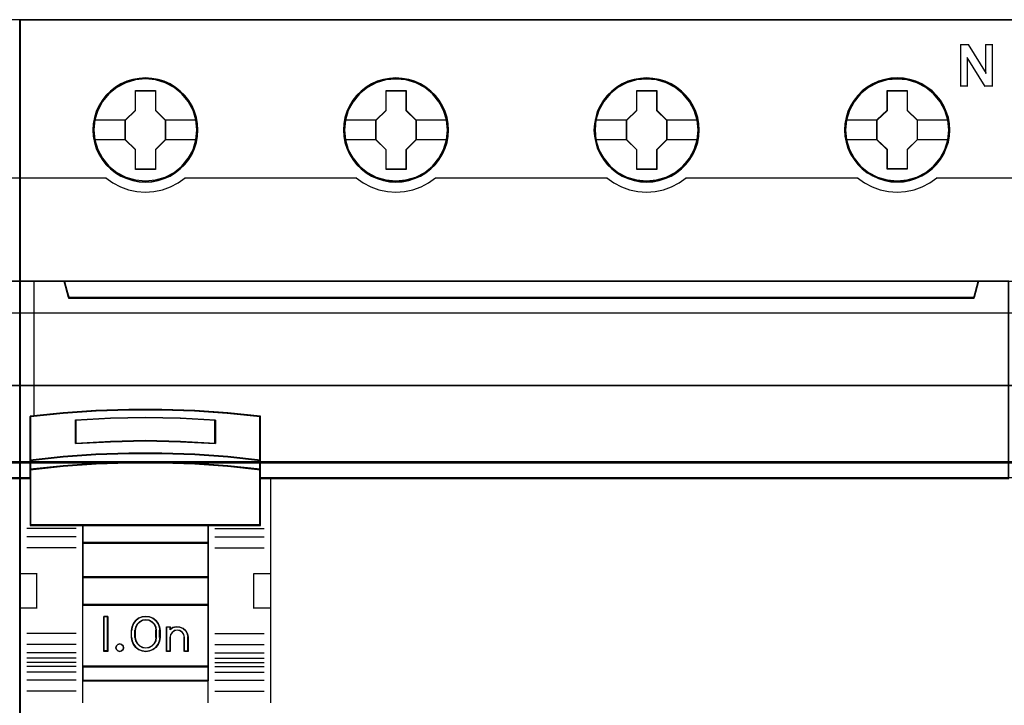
# Model space of a CAD drawing. Header units: millimetres. Extents: x 18084 to 52399, y 38174 to 56392.
# Tile 159 of 250: x 25331 to 25402, y 50946 to 50995. Entities that reach past the tile are written whole.
import ezdxf

# ---------------------------------------------------------------- set-up
doc = ezdxf.new("R2010")
doc.units = ezdxf.units.MM
doc.header["$LTSCALE"] = 100
for name, color, linetype in [('30', 7, 'Continuous'), ('45', 7, 'Continuous'), ('50', 7, 'Continuous')]:
    doc.layers.add(name, color=color, linetype=linetype)

msp = doc.modelspace()

# ---------------------------------------------------------------- linework, layer by layer
for p, q in [((25331.029, 50994.863), (25331.029, 50914.863)), ((25331.029, 50914.863), (25331.029, 50994.863))]:
    msp.add_line(p, q)
at = {"layer": '30', "color": 139}
for points in [[(25598.441, 50968.595), (25163.131, 50968.595), (25598.441, 50968.595)], [(25163.131, 50963.111), (25598.441, 50963.111), (25163.131, 50963.111)]]:
    msp.add_lwpolyline(points, close=True, dxfattribs=at)
at = {"layer": '30', "color": 7}
msp.add_lwpolyline([(25163.131, 50963.044), (25598.441, 50963.044), (25598.441, 50963.23), (25598.441, 50965.432), (25598.441, 50968.595), (25598.257, 50968.595), (25163.315, 50968.595), (25163.131, 50968.595), (25163.131, 50965.432), (25163.131, 50963.23), (25163.131, 50963.044)], close=True, dxfattribs=at)
msp.add_lwpolyline([(25163.131, 50963.044), (25598.441, 50963.044), (25598.441, 50963.23), (25598.441, 50965.432), (25598.441, 50968.595), (25598.257, 50968.595), (25163.315, 50968.595), (25163.131, 50968.595), (25163.131, 50965.432), (25163.131, 50963.23), (25163.131, 50963.044)], close=True, dxfattribs=at)
msp.add_lwpolyline([(25163.131, 50963.044), (25598.441, 50963.044), (25598.441, 50963.23), (25598.441, 50965.432), (25598.441, 50968.595), (25598.257, 50968.595), (25163.315, 50968.595), (25163.131, 50968.595), (25163.131, 50965.432), (25163.131, 50963.23), (25163.131, 50963.044)], close=True, dxfattribs=at)
at = {"layer": '30', "color": 59}
for points in [[(25163.131, 50963.044), (25598.441, 50963.044), (25598.441, 50963.23), (25598.441, 50965.432), (25598.441, 50968.595), (25598.257, 50968.595), (25163.315, 50968.595), (25163.131, 50968.595), (25163.131, 50965.432), (25163.131, 50963.23), (25163.131, 50963.044)], [(25163.163, 50963.076), (25598.406, 50963.076), (25598.406, 50963.26), (25598.406, 50965.436), (25598.406, 50968.563), (25598.222, 50968.563), (25163.347, 50968.563), (25163.163, 50968.563), (25163.163, 50965.436), (25163.163, 50963.26), (25163.163, 50963.076)]]:
    msp.add_lwpolyline(points, close=True, dxfattribs=at)
at = {"layer": '30', "color": 7}
msp.add_lwpolyline([(25598.441, 50963.111), (25163.131, 50963.111)], dxfattribs=at)
msp.add_lwpolyline([(25598.441, 50963.111), (25163.131, 50963.111)], dxfattribs=at)
msp.add_lwpolyline([(25598.441, 50963.111), (25163.131, 50963.111)], dxfattribs=at)
at = {"layer": '30', "color": 59}
msp.add_lwpolyline([(25598.441, 50963.111), (25163.131, 50963.111)], dxfattribs=at)
at = {"layer": '45', "color": 7}
for points in [[(25331.029, 50994.863), (25258.952, 50994.863), (25258.952, 50912.795), (25331.029, 50912.795), (25331.029, 50994.863)], [(25403.105, 50994.863), (25331.029, 50994.863), (25331.029, 50912.795), (25403.105, 50912.795), (25403.105, 50994.863)], [(25343.828, 50986.937), (25343.806, 50987.385), (25343.733, 50987.838), (25343.582, 50988.264), (25343.402, 50988.679), (25343.167, 50989.067), (25342.887, 50989.415), (25342.556, 50989.736), (25342.192, 50990.013), (25341.822, 50990.256), (25341.391, 50990.439), (25340.96, 50990.566), (25340.506, 50990.649), (25340.052, 50990.676), (25339.598, 50990.649), (25339.156, 50990.566), (25338.708, 50990.439), (25338.293, 50990.256), (25337.906, 50990.013), (25337.548, 50989.736), (25337.212, 50989.415), (25336.948, 50989.067), (25336.708, 50988.679), (25336.506, 50988.264), (25336.388, 50987.838), (25336.299, 50987.385), (25336.271, 50986.937), (25336.299, 50986.488), (25336.388, 50986.051), (25336.506, 50985.62), (25336.708, 50985.21), (25336.948, 50984.818), (25337.212, 50984.458), (25337.548, 50984.143), (25337.906, 50983.866), (25338.293, 50983.634), (25338.708, 50983.451), (25339.156, 50983.313), (25339.598, 50983.224), (25340.052, 50983.202), (25340.506, 50983.224), (25340.96, 50983.313), (25341.391, 50983.451), (25341.822, 50983.634), (25342.192, 50983.866), (25342.556, 50984.143), (25342.887, 50984.458), (25343.167, 50984.818), (25343.402, 50985.21), (25343.582, 50985.62), (25343.733, 50986.051), (25343.806, 50986.488), (25343.828, 50986.937)], [(25343.828, 50986.937), (25343.806, 50987.385), (25343.733, 50987.838), (25343.582, 50988.264), (25343.402, 50988.679), (25343.167, 50989.067), (25342.887, 50989.415), (25342.556, 50989.736), (25342.192, 50990.013), (25341.822, 50990.256), (25341.391, 50990.439), (25340.96, 50990.566), (25340.506, 50990.649), (25340.052, 50990.676), (25339.598, 50990.649), (25339.156, 50990.566), (25338.708, 50990.439), (25338.293, 50990.256), (25337.906, 50990.013), (25337.548, 50989.736), (25337.212, 50989.415), (25336.948, 50989.067), (25336.708, 50988.679), (25336.506, 50988.264), (25336.388, 50987.838), (25336.299, 50987.385), (25336.271, 50986.937), (25336.299, 50986.488), (25336.388, 50986.051), (25336.506, 50985.62), (25336.708, 50985.21), (25336.948, 50984.818), (25337.212, 50984.458), (25337.548, 50984.143), (25337.906, 50983.866), (25338.293, 50983.634), (25338.708, 50983.451), (25339.156, 50983.313), (25339.598, 50983.224), (25340.052, 50983.202), (25340.506, 50983.224), (25340.96, 50983.313), (25341.391, 50983.451), (25341.822, 50983.634), (25342.192, 50983.866), (25342.556, 50984.143), (25342.887, 50984.458), (25343.167, 50984.818), (25343.402, 50985.21), (25343.582, 50985.62), (25343.733, 50986.051), (25343.806, 50986.488), (25343.828, 50986.937)], [(25361.845, 50986.937), (25361.817, 50987.385), (25361.749, 50987.838), (25361.593, 50988.264), (25361.413, 50988.679), (25361.178, 50989.072), (25360.898, 50989.415), (25360.567, 50989.736), (25360.203, 50990.013), (25359.833, 50990.256), (25359.401, 50990.439), (25358.976, 50990.566), (25358.516, 50990.649), (25358.062, 50990.676), (25357.608, 50990.649), (25357.166, 50990.566), (25356.717, 50990.439), (25356.308, 50990.256), (25355.916, 50990.013), (25355.557, 50989.736), (25355.227, 50989.415), (25354.963, 50989.072), (25354.717, 50988.679), (25354.521, 50988.264), (25354.397, 50987.838), (25354.308, 50987.385), (25354.28, 50986.937), (25354.308, 50986.488), (25354.397, 50986.051), (25354.521, 50985.625), (25354.717, 50985.21), (25354.963, 50984.818), (25355.227, 50984.458), (25355.557, 50984.143), (25355.916, 50983.866), (25356.308, 50983.634), (25356.717, 50983.451), (25357.166, 50983.313), (25357.608, 50983.224), (25358.062, 50983.202), (25358.516, 50983.224), (25358.976, 50983.313), (25359.401, 50983.451), (25359.833, 50983.634), (25360.203, 50983.866), (25360.567, 50984.143), (25360.898, 50984.458), (25361.178, 50984.818), (25361.413, 50985.21), (25361.593, 50985.625), (25361.749, 50986.051), (25361.817, 50986.488), (25361.845, 50986.937)], [(25361.845, 50986.937), (25361.817, 50987.385), (25361.749, 50987.838), (25361.593, 50988.264), (25361.413, 50988.679), (25361.178, 50989.072), (25360.898, 50989.415), (25360.567, 50989.736), (25360.203, 50990.013), (25359.833, 50990.256), (25359.401, 50990.439), (25358.976, 50990.566), (25358.516, 50990.649), (25358.062, 50990.676), (25357.608, 50990.649), (25357.166, 50990.566), (25356.717, 50990.439), (25356.308, 50990.256), (25355.916, 50990.013), (25355.557, 50989.736), (25355.227, 50989.415), (25354.963, 50989.072), (25354.717, 50988.679), (25354.521, 50988.264), (25354.397, 50987.838), (25354.308, 50987.385), (25354.28, 50986.937), (25354.308, 50986.488), (25354.397, 50986.051), (25354.521, 50985.625), (25354.717, 50985.21), (25354.963, 50984.818), (25355.227, 50984.458), (25355.557, 50984.143), (25355.916, 50983.866), (25356.308, 50983.634), (25356.717, 50983.451), (25357.166, 50983.313), (25357.608, 50983.224), (25358.062, 50983.202), (25358.516, 50983.224), (25358.976, 50983.313), (25359.401, 50983.451), (25359.833, 50983.634), (25360.203, 50983.866), (25360.567, 50984.143), (25360.898, 50984.458), (25361.178, 50984.818), (25361.413, 50985.21), (25361.593, 50985.625), (25361.749, 50986.051), (25361.817, 50986.488), (25361.845, 50986.937)], [(25361.822, 50986.937), (25361.794, 50987.382), (25361.728, 50987.834), (25361.572, 50988.257), (25361.393, 50988.67), (25361.159, 50989.061), (25360.881, 50989.402), (25360.552, 50989.721), (25360.19, 50989.996), (25359.822, 50990.238), (25359.394, 50990.42), (25358.97, 50990.547), (25358.513, 50990.629), (25358.062, 50990.657), (25357.611, 50990.629), (25357.171, 50990.547), (25356.725, 50990.42), (25356.319, 50990.238), (25355.929, 50989.996), (25355.572, 50989.721), (25355.244, 50989.402), (25354.982, 50989.061), (25354.737, 50988.67), (25354.542, 50988.257), (25354.419, 50987.834), (25354.33, 50987.382), (25354.302, 50986.937), (25354.33, 50986.491), (25354.419, 50986.056), (25354.542, 50985.632), (25354.737, 50985.22), (25354.982, 50984.829), (25355.244, 50984.471), (25355.572, 50984.158), (25355.929, 50983.882), (25356.319, 50983.651), (25356.725, 50983.47), (25357.171, 50983.332), (25357.611, 50983.244), (25358.062, 50983.222), (25358.513, 50983.244), (25358.97, 50983.332), (25359.394, 50983.47), (25359.822, 50983.651), (25360.19, 50983.882), (25360.552, 50984.158), (25360.881, 50984.471), (25361.159, 50984.829), (25361.393, 50985.22), (25361.572, 50985.632), (25361.728, 50986.056), (25361.794, 50986.491), (25361.822, 50986.937)], [(25379.854, 50986.937), (25379.831, 50987.385), (25379.759, 50987.838), (25379.602, 50988.264), (25379.423, 50988.679), (25379.187, 50989.072), (25378.907, 50989.415), (25378.582, 50989.736), (25378.218, 50990.013), (25377.843, 50990.256), (25377.417, 50990.439), (25376.986, 50990.566), (25376.532, 50990.649), (25376.078, 50990.676), (25375.625, 50990.649), (25375.182, 50990.566), (25374.734, 50990.439), (25374.319, 50990.256), (25373.933, 50990.013), (25373.574, 50989.736), (25373.238, 50989.415), (25372.975, 50989.072), (25372.728, 50988.679), (25372.532, 50988.264), (25372.415, 50987.838), (25372.325, 50987.385), (25372.291, 50986.937), (25372.325, 50986.488), (25372.415, 50986.051), (25372.532, 50985.625), (25372.728, 50985.21), (25372.975, 50984.818), (25373.238, 50984.458), (25373.574, 50984.143), (25373.933, 50983.866), (25374.319, 50983.634), (25374.734, 50983.451), (25375.182, 50983.313), (25375.625, 50983.224), (25376.078, 50983.202), (25376.532, 50983.224), (25376.986, 50983.313), (25377.417, 50983.451), (25377.843, 50983.634), (25378.218, 50983.866), (25378.582, 50984.143), (25378.907, 50984.458), (25379.187, 50984.818), (25379.423, 50985.21), (25379.602, 50985.625), (25379.759, 50986.051), (25379.831, 50986.488), (25379.854, 50986.937)], [(25379.854, 50986.937), (25379.831, 50987.385), (25379.759, 50987.838), (25379.602, 50988.264), (25379.423, 50988.679), (25379.187, 50989.072), (25378.907, 50989.415), (25378.582, 50989.736), (25378.218, 50990.013), (25377.843, 50990.256), (25377.417, 50990.439), (25376.986, 50990.566), (25376.532, 50990.649), (25376.078, 50990.676), (25375.625, 50990.649), (25375.182, 50990.566), (25374.734, 50990.439), (25374.319, 50990.256), (25373.933, 50990.013), (25373.574, 50989.736), (25373.238, 50989.415), (25372.975, 50989.072), (25372.728, 50988.679), (25372.532, 50988.264), (25372.415, 50987.838), (25372.325, 50987.385), (25372.291, 50986.937), (25372.325, 50986.488), (25372.415, 50986.051), (25372.532, 50985.625), (25372.728, 50985.21), (25372.975, 50984.818), (25373.238, 50984.458), (25373.574, 50984.143), (25373.933, 50983.866), (25374.319, 50983.634), (25374.734, 50983.451), (25375.182, 50983.313), (25375.625, 50983.224), (25376.078, 50983.202), (25376.532, 50983.224), (25376.986, 50983.313), (25377.417, 50983.451), (25377.843, 50983.634), (25378.218, 50983.866), (25378.582, 50984.143), (25378.907, 50984.458), (25379.187, 50984.818), (25379.423, 50985.21), (25379.602, 50985.625), (25379.759, 50986.051), (25379.831, 50986.488), (25379.854, 50986.937)], [(25379.834, 50986.937), (25379.812, 50987.382), (25379.739, 50987.834), (25379.583, 50988.257), (25379.405, 50988.67), (25379.171, 50989.061), (25378.892, 50989.402), (25378.569, 50989.721), (25378.207, 50989.996), (25377.834, 50990.238), (25377.41, 50990.42), (25376.981, 50990.547), (25376.53, 50990.629), (25376.078, 50990.657), (25375.627, 50990.629), (25375.187, 50990.547), (25374.741, 50990.42), (25374.329, 50990.238), (25373.944, 50989.996), (25373.587, 50989.721), (25373.253, 50989.402), (25372.991, 50989.061), (25372.746, 50988.67), (25372.551, 50988.257), (25372.434, 50987.834), (25372.345, 50987.382), (25372.311, 50986.937), (25372.345, 50986.491), (25372.434, 50986.056), (25372.551, 50985.632), (25372.746, 50985.22), (25372.991, 50984.829), (25373.253, 50984.471), (25373.587, 50984.158), (25373.944, 50983.882), (25374.329, 50983.651), (25374.741, 50983.47), (25375.187, 50983.332), (25375.627, 50983.244), (25376.078, 50983.222), (25376.53, 50983.244), (25376.981, 50983.332), (25377.41, 50983.47), (25377.834, 50983.651), (25378.207, 50983.882), (25378.569, 50984.158), (25378.892, 50984.471), (25379.171, 50984.829), (25379.405, 50985.22), (25379.583, 50985.632), (25379.739, 50986.056), (25379.812, 50986.491), (25379.834, 50986.937)], [(25397.866, 50986.943), (25397.838, 50987.391), (25397.77, 50987.845), (25397.613, 50988.271), (25397.434, 50988.686), (25397.199, 50989.079), (25396.919, 50989.422), (25396.588, 50989.743), (25396.224, 50990.02), (25395.854, 50990.263), (25395.422, 50990.446), (25394.996, 50990.573), (25394.537, 50990.656), (25394.083, 50990.684), (25393.629, 50990.656), (25393.187, 50990.573), (25392.738, 50990.446), (25392.329, 50990.263), (25391.937, 50990.02), (25391.578, 50989.743), (25391.248, 50989.422), (25390.984, 50989.079), (25390.738, 50988.686), (25390.542, 50988.271), (25390.418, 50987.845), (25390.329, 50987.391), (25390.301, 50986.943), (25390.329, 50986.495), (25390.418, 50986.057), (25390.542, 50985.631), (25390.738, 50985.216), (25390.984, 50984.823), (25391.248, 50984.463), (25391.578, 50984.148), (25391.937, 50983.871), (25392.329, 50983.639), (25392.738, 50983.456), (25393.187, 50983.318), (25393.629, 50983.229), (25394.083, 50983.207), (25394.537, 50983.229), (25394.996, 50983.318), (25395.422, 50983.456), (25395.854, 50983.639), (25396.224, 50983.871), (25396.588, 50984.148), (25396.919, 50984.463), (25397.199, 50984.823), (25397.434, 50985.216), (25397.613, 50985.631), (25397.77, 50986.057), (25397.838, 50986.495), (25397.866, 50986.943)], [(25397.866, 50986.943), (25397.838, 50987.391), (25397.77, 50987.845), (25397.613, 50988.271), (25397.434, 50988.686), (25397.199, 50989.079), (25396.919, 50989.422), (25396.588, 50989.743), (25396.224, 50990.02), (25395.854, 50990.263), (25395.422, 50990.446), (25394.996, 50990.573), (25394.537, 50990.656), (25394.083, 50990.684), (25393.629, 50990.656), (25393.187, 50990.573), (25392.738, 50990.446), (25392.329, 50990.263), (25391.937, 50990.02), (25391.578, 50989.743), (25391.248, 50989.422), (25390.984, 50989.079), (25390.738, 50988.686), (25390.542, 50988.271), (25390.418, 50987.845), (25390.329, 50987.391), (25390.301, 50986.943), (25390.329, 50986.495), (25390.418, 50986.057), (25390.542, 50985.631), (25390.738, 50985.216), (25390.984, 50984.823), (25391.248, 50984.463), (25391.578, 50984.148), (25391.937, 50983.871), (25392.329, 50983.639), (25392.738, 50983.456), (25393.187, 50983.318), (25393.629, 50983.229), (25394.083, 50983.207), (25394.537, 50983.229), (25394.996, 50983.318), (25395.422, 50983.456), (25395.854, 50983.639), (25396.224, 50983.871), (25396.588, 50984.148), (25396.919, 50984.463), (25397.199, 50984.823), (25397.434, 50985.216), (25397.613, 50985.631), (25397.77, 50986.057), (25397.838, 50986.495), (25397.866, 50986.943)], [(25397.843, 50986.943), (25397.815, 50987.388), (25397.748, 50987.839), (25397.593, 50988.263), (25397.414, 50988.676), (25397.18, 50989.066), (25396.902, 50989.407), (25396.573, 50989.726), (25396.211, 50990.001), (25395.843, 50990.243), (25395.414, 50990.425), (25394.991, 50990.552), (25394.534, 50990.634), (25394.083, 50990.662), (25393.632, 50990.634), (25393.192, 50990.552), (25392.746, 50990.425), (25392.34, 50990.243), (25391.95, 50990.001), (25391.593, 50989.726), (25391.264, 50989.407), (25391.003, 50989.066), (25390.757, 50988.676), (25390.563, 50988.263), (25390.44, 50987.839), (25390.351, 50987.388), (25390.323, 50986.943), (25390.351, 50986.497), (25390.44, 50986.063), (25390.563, 50985.639), (25390.757, 50985.226), (25391.003, 50984.836), (25391.264, 50984.478), (25391.593, 50984.165), (25391.95, 50983.89), (25392.34, 50983.659), (25392.746, 50983.477), (25393.192, 50983.34), (25393.632, 50983.252), (25394.083, 50983.23), (25394.534, 50983.252), (25394.991, 50983.34), (25395.414, 50983.477), (25395.843, 50983.659), (25396.211, 50983.89), (25396.573, 50984.165), (25396.902, 50984.478), (25397.18, 50984.836), (25397.414, 50985.226), (25397.593, 50985.639), (25397.748, 50986.063), (25397.815, 50986.497), (25397.843, 50986.943)], [(25339.339, 50989.776), (25340.782, 50989.776), (25340.782, 50988.356), (25341.5, 50987.652), (25341.5, 50986.232), (25340.782, 50985.517), (25340.782, 50984.108), (25339.339, 50984.108), (25339.339, 50985.517), (25338.603, 50986.232), (25338.603, 50987.652), (25339.339, 50988.356), (25339.339, 50989.776)], [(25339.339, 50989.776), (25340.782, 50989.776), (25340.782, 50989.776), (25340.782, 50988.356), (25340.782, 50988.356), (25341.5, 50987.652), (25341.5, 50987.652), (25341.5, 50986.232), (25341.5, 50986.232), (25340.782, 50985.517), (25340.782, 50985.517), (25340.782, 50984.108), (25340.782, 50984.108), (25339.339, 50984.108), (25339.339, 50984.108), (25339.339, 50985.517), (25339.339, 50985.517), (25338.603, 50986.232), (25338.603, 50986.232), (25338.603, 50987.652), (25338.603, 50987.652), (25339.339, 50988.356), (25339.339, 50988.356), (25339.339, 50989.776), (25339.339, 50989.776)], [(25339.35, 50989.753), (25340.77, 50989.753), (25340.77, 50988.345), (25341.478, 50987.646), (25341.478, 50986.238), (25340.77, 50985.528), (25340.77, 50984.13), (25339.35, 50984.13), (25339.35, 50985.528), (25338.626, 50986.238), (25338.626, 50987.646), (25339.35, 50988.345), (25339.35, 50989.753)], [(25357.354, 50989.776), (25358.793, 50989.776), (25358.793, 50988.356), (25359.512, 50987.658), (25359.512, 50986.233), (25358.793, 50985.518), (25358.793, 50984.115), (25357.354, 50984.115), (25357.354, 50985.518), (25356.613, 50986.233), (25356.613, 50987.658), (25357.354, 50988.356), (25357.354, 50989.776)], [(25357.354, 50989.776), (25358.793, 50989.776), (25358.793, 50989.776), (25358.793, 50988.356), (25358.793, 50988.356), (25359.512, 50987.658), (25359.512, 50987.658), (25359.512, 50986.233), (25359.512, 50986.233), (25358.793, 50985.518), (25358.793, 50985.518), (25358.793, 50984.115), (25358.793, 50984.115), (25357.354, 50984.115), (25357.354, 50984.115), (25357.354, 50985.518), (25357.354, 50985.518), (25356.613, 50986.233), (25356.613, 50986.233), (25356.613, 50987.658), (25356.613, 50987.658), (25357.354, 50988.356), (25357.354, 50988.356), (25357.354, 50989.776), (25357.354, 50989.776)], [(25357.365, 50989.753), (25358.781, 50989.753), (25358.781, 50988.345), (25359.489, 50987.651), (25359.489, 50986.237), (25358.781, 50985.527), (25358.781, 50984.135), (25357.365, 50984.135), (25357.365, 50985.527), (25356.635, 50986.237), (25356.635, 50987.651), (25357.365, 50988.345), (25357.365, 50989.753)], [(25375.365, 50989.776), (25376.807, 50989.776), (25376.807, 50988.356), (25377.526, 50987.658), (25377.526, 50986.233), (25376.807, 50985.518), (25376.807, 50984.115), (25375.365, 50984.115), (25375.365, 50985.518), (25374.629, 50986.233), (25374.629, 50987.658), (25375.365, 50988.356), (25375.365, 50989.776)], [(25375.365, 50989.776), (25376.807, 50989.776), (25376.807, 50989.776), (25376.807, 50988.356), (25376.807, 50988.356), (25377.526, 50987.658), (25377.526, 50987.658), (25377.526, 50986.233), (25377.526, 50986.233), (25376.807, 50985.518), (25376.807, 50985.518), (25376.807, 50984.115), (25376.807, 50984.115), (25375.365, 50984.115), (25375.365, 50984.115), (25375.365, 50985.518), (25375.365, 50985.518), (25374.629, 50986.233), (25374.629, 50986.233), (25374.629, 50987.658), (25374.629, 50987.658), (25375.365, 50988.356), (25375.365, 50988.356), (25375.365, 50989.776), (25375.365, 50989.776)], [(25375.376, 50989.753), (25376.798, 50989.753), (25376.798, 50988.345), (25377.506, 50987.651), (25377.506, 50986.237), (25376.798, 50985.527), (25376.798, 50984.135), (25375.376, 50984.135), (25375.376, 50985.527), (25374.652, 50986.237), (25374.652, 50987.651), (25375.376, 50988.345), (25375.376, 50989.753)], [(25393.375, 50989.781), (25394.814, 50989.781), (25394.814, 50988.361), (25395.533, 50987.663), (25395.533, 50986.238), (25394.814, 50985.523), (25394.814, 50984.12), (25393.375, 50984.12), (25393.375, 50985.523), (25392.633, 50986.238), (25392.633, 50987.663), (25393.375, 50988.361), (25393.375, 50989.781)], [(25393.375, 50989.781), (25394.814, 50989.781), (25394.814, 50989.781), (25394.814, 50988.361), (25394.814, 50988.361), (25395.533, 50987.663), (25395.533, 50987.663), (25395.533, 50986.238), (25395.533, 50986.238), (25394.814, 50985.523), (25394.814, 50985.523), (25394.814, 50984.12), (25394.814, 50984.12), (25393.375, 50984.12), (25393.375, 50984.12), (25393.375, 50985.523), (25393.375, 50985.523), (25392.633, 50986.238), (25392.633, 50986.238), (25392.633, 50987.663), (25392.633, 50987.663), (25393.375, 50988.361), (25393.375, 50988.361), (25393.375, 50989.781), (25393.375, 50989.781)], [(25393.386, 50989.758), (25394.802, 50989.758), (25394.802, 50988.35), (25395.51, 50987.656), (25395.51, 50986.242), (25394.802, 50985.532), (25394.802, 50984.14), (25393.386, 50984.14), (25393.386, 50985.532), (25392.656, 50986.242), (25392.656, 50987.656), (25393.386, 50988.35), (25393.386, 50989.758)], [(25329.985, 50976.09), (25329.985, 50961.911), (25331.029, 50961.911), (25331.029, 50976.09), (25329.985, 50976.09)], [(25399.607, 50974.904), (25334.528, 50974.904), (25334.205, 50976.09), (25331.029, 50976.09), (25331.029, 50961.911), (25331.775, 50961.911), (25331.775, 50962.54), (25331.775, 50963.213), (25331.775, 50966.358), (25334.133, 50966.595), (25336.49, 50966.761), (25338.853, 50966.844), (25341.221, 50966.844), (25343.584, 50966.761), (25345.941, 50966.595), (25348.298, 50966.358), (25348.298, 50963.213), (25348.298, 50962.54), (25348.298, 50961.911), (25349.045, 50961.911), (25402.109, 50961.911), (25402.109, 50976.09), (25399.93, 50976.09), (25399.607, 50974.904)], [(25334.527, 50974.864), (25399.609, 50974.864), (25399.933, 50976.09), (25334.204, 50976.09), (25334.527, 50974.864)], [(25342.569, 50964.548), (25345.08, 50964.412), (25345.08, 50966.11), (25342.569, 50966.246), (25340.046, 50966.291), (25337.54, 50966.246), (25335.028, 50966.11), (25335.028, 50964.412), (25337.54, 50964.548), (25340.046, 50964.604), (25342.569, 50964.548)], [(25345.972, 50963.492), (25343.61, 50963.663), (25341.242, 50963.738), (25338.869, 50963.738), (25336.501, 50963.663), (25334.139, 50963.492), (25331.776, 50963.235), (25331.776, 50962.539), (25334.139, 50962.784), (25336.501, 50962.956), (25338.869, 50963.041), (25341.242, 50963.041), (25343.61, 50962.956), (25345.972, 50962.784), (25348.335, 50962.539), (25348.335, 50963.235), (25345.972, 50963.492)], [(25345.956, 50963.48), (25343.6, 50963.646), (25341.238, 50963.718), (25338.871, 50963.718), (25336.509, 50963.646), (25334.152, 50963.48), (25331.796, 50963.232), (25331.796, 50962.559), (25334.152, 50962.796), (25336.509, 50962.962), (25338.871, 50963.044), (25341.238, 50963.044), (25343.6, 50962.962), (25345.956, 50962.796), (25348.312, 50962.559), (25348.312, 50963.232), (25345.956, 50963.48)], [(25345.956, 50963.48), (25343.6, 50963.646), (25341.238, 50963.718), (25338.871, 50963.718), (25336.509, 50963.646), (25334.152, 50963.48), (25331.796, 50963.232), (25331.796, 50962.559), (25334.152, 50962.796), (25336.509, 50962.962), (25338.871, 50963.044), (25341.238, 50963.044), (25343.6, 50962.962), (25345.956, 50962.796), (25348.312, 50962.559), (25348.312, 50963.232), (25345.956, 50963.48)], [(25335.54, 50958.529), (25344.571, 50958.529), (25348.335, 50958.529), (25348.335, 50961.945), (25348.335, 50962.579), (25345.972, 50962.818), (25343.61, 50962.984), (25341.242, 50963.068), (25338.869, 50963.068), (25336.501, 50962.984), (25334.139, 50962.818), (25331.776, 50962.579), (25331.776, 50961.945), (25331.776, 50958.529), (25335.54, 50958.529)], [(25335.551, 50958.549), (25344.558, 50958.549), (25348.312, 50958.549), (25348.312, 50961.933), (25348.312, 50962.561), (25345.956, 50962.798), (25343.6, 50962.963), (25341.238, 50963.045), (25338.871, 50963.045), (25336.509, 50962.963), (25334.152, 50962.798), (25331.796, 50962.561), (25331.796, 50961.933), (25331.796, 50958.549), (25335.551, 50958.549)], [(25344.581, 50958.574), (25335.528, 50958.574), (25335.528, 50957.263), (25344.581, 50957.263), (25344.581, 50958.574)], [(25344.558, 50958.551), (25335.55, 50958.551), (25335.55, 50957.286), (25344.558, 50957.286), (25344.558, 50958.551)], [(25344.581, 50957.308), (25335.528, 50957.308), (25335.528, 50954.794), (25344.581, 50954.794), (25344.581, 50957.308)], [(25344.558, 50957.288), (25335.55, 50957.288), (25335.55, 50954.817), (25344.558, 50954.817), (25344.558, 50957.288)], [(25344.581, 50954.839), (25335.528, 50954.839), (25335.528, 50952.819), (25344.581, 50952.819), (25344.581, 50954.839)], [(25344.558, 50954.817), (25335.55, 50954.817), (25335.55, 50952.841), (25344.558, 50952.841), (25344.558, 50954.817)], [(25335.528, 50948.375), (25344.581, 50948.375), (25344.581, 50952.866), (25335.528, 50952.866), (25335.528, 50948.375)], [(25337.351, 50952.003), (25337.351, 50949.486), (25337.056, 50949.486), (25337.056, 50952.003), (25337.351, 50952.003)], [(25339.197, 50951.498), (25339.368, 50951.711), (25339.567, 50951.874), (25339.824, 50951.969), (25340.08, 50952.003), (25340.348, 50951.969), (25340.593, 50951.874), (25340.803, 50951.711), (25340.974, 50951.498), (25341.071, 50951.257), (25341.105, 50950.994), (25341.105, 50950.495), (25341.071, 50950.232), (25340.974, 50949.991), (25340.803, 50949.778), (25340.593, 50949.621), (25340.348, 50949.52), (25340.08, 50949.486), (25339.824, 50949.52), (25339.567, 50949.621), (25339.368, 50949.778), (25339.197, 50949.991), (25339.1, 50950.232), (25339.061, 50950.495), (25339.061, 50950.994), (25339.1, 50951.257), (25339.197, 50951.498)], [(25339.459, 50951.451), (25339.35, 50951.237), (25339.304, 50950.995), (25339.304, 50950.494), (25339.35, 50950.258), (25339.459, 50950.05), (25339.631, 50949.881), (25339.844, 50949.774), (25340.079, 50949.735), (25340.326, 50949.774), (25340.538, 50949.881), (25340.711, 50950.05), (25340.82, 50950.258), (25340.854, 50950.494), (25340.854, 50950.995), (25340.82, 50951.237), (25340.711, 50951.451), (25340.538, 50951.619), (25340.326, 50951.721), (25340.079, 50951.754), (25339.844, 50951.721), (25339.631, 50951.619), (25339.459, 50951.451)], [(25341.565, 50949.486), (25341.565, 50951.258), (25341.823, 50951.258), (25341.823, 50951.072), (25342.03, 50951.207), (25342.277, 50951.258), (25342.535, 50951.241), (25342.759, 50951.134), (25342.954, 50950.965), (25343.069, 50950.75), (25343.115, 50950.502), (25343.115, 50949.486), (25342.857, 50949.486), (25342.857, 50950.502), (25342.811, 50950.7), (25342.707, 50950.858), (25342.535, 50950.976), (25342.34, 50951.004), (25342.133, 50950.976), (25341.972, 50950.858), (25341.858, 50950.7), (25341.823, 50950.502), (25341.823, 50949.486), (25341.565, 50949.486)], [(25338.446, 50949.889), (25338.477, 50949.757), (25338.446, 50949.619), (25338.343, 50949.522), (25338.203, 50949.486), (25338.069, 50949.522), (25337.978, 50949.619), (25337.935, 50949.757), (25337.978, 50949.889), (25338.069, 50949.991), (25338.203, 50950.027), (25338.343, 50949.991), (25338.446, 50949.889)], [(25344.581, 50948.422), (25335.528, 50948.422), (25335.528, 50947.38), (25344.581, 50947.38), (25344.581, 50948.422)], [(25344.558, 50948.4), (25335.55, 50948.4), (25335.55, 50947.402), (25344.558, 50947.402), (25344.558, 50948.4)]]:
    msp.add_lwpolyline(points, close=True, dxfattribs=at)
at = {"layer": '45', "color": 139}
for points in [[(25331.029, 50994.863), (25258.952, 50994.863), (25258.952, 50912.795), (25331.029, 50912.795), (25331.029, 50994.863)], [(25403.105, 50994.863), (25331.029, 50994.863), (25331.029, 50912.795), (25403.105, 50912.795), (25403.105, 50994.863)], [(25343.761, 50986.943), (25343.688, 50987.663), (25343.481, 50988.343), (25343.133, 50988.98), (25342.674, 50989.533), (25342.114, 50989.987), (25341.469, 50990.325), (25340.774, 50990.541), (25340.051, 50990.607), (25339.329, 50990.541), (25338.639, 50990.325), (25337.995, 50989.987), (25337.429, 50989.533), (25336.97, 50988.98), (25336.628, 50988.343), (25336.415, 50987.663), (25336.348, 50986.943), (25336.415, 50986.229), (25336.628, 50985.537), (25336.97, 50984.912), (25337.429, 50984.353), (25337.995, 50983.899), (25338.639, 50983.561), (25339.329, 50983.351), (25340.051, 50983.279), (25340.774, 50983.351), (25341.469, 50983.561), (25342.114, 50983.899), (25342.674, 50984.353), (25343.133, 50984.912), (25343.481, 50985.537), (25343.688, 50986.229), (25343.761, 50986.943)], [(25361.773, 50986.936), (25361.7, 50987.655), (25361.492, 50988.341), (25361.15, 50988.972), (25360.685, 50989.531), (25360.125, 50989.985), (25359.486, 50990.323), (25358.785, 50990.533), (25358.062, 50990.6), (25357.339, 50990.533), (25356.644, 50990.323), (25356.005, 50989.985), (25355.445, 50989.531), (25354.98, 50988.972), (25354.632, 50988.341), (25354.425, 50987.655), (25354.352, 50986.936), (25354.425, 50986.222), (25354.632, 50985.535), (25354.98, 50984.904), (25355.445, 50984.351), (25356.005, 50983.897), (25356.644, 50983.56), (25357.339, 50983.344), (25358.062, 50983.272), (25358.785, 50983.344), (25359.486, 50983.56), (25360.125, 50983.897), (25360.685, 50984.351), (25361.15, 50984.904), (25361.492, 50985.535), (25361.7, 50986.222), (25361.773, 50986.936)], [(25361.773, 50986.943), (25361.694, 50987.663), (25361.487, 50988.343), (25361.145, 50988.98), (25360.685, 50989.533), (25360.125, 50989.987), (25359.48, 50990.325), (25358.779, 50990.541), (25358.062, 50990.607), (25357.339, 50990.541), (25356.644, 50990.325), (25356.005, 50989.987), (25355.439, 50989.533), (25354.979, 50988.98), (25354.637, 50988.343), (25354.424, 50987.663), (25354.357, 50986.943), (25354.424, 50986.229), (25354.637, 50985.537), (25354.979, 50984.912), (25355.439, 50984.353), (25356.005, 50983.899), (25356.644, 50983.561), (25357.339, 50983.351), (25358.062, 50983.279), (25358.779, 50983.351), (25359.48, 50983.561), (25360.125, 50983.899), (25360.685, 50984.353), (25361.145, 50984.912), (25361.487, 50985.537), (25361.694, 50986.229), (25361.773, 50986.943)], [(25379.782, 50986.936), (25379.709, 50987.655), (25379.502, 50988.341), (25379.154, 50988.972), (25378.689, 50989.531), (25378.135, 50989.985), (25377.49, 50990.323), (25376.795, 50990.533), (25376.073, 50990.6), (25375.35, 50990.533), (25374.649, 50990.323), (25374.016, 50989.985), (25373.45, 50989.531), (25372.985, 50988.972), (25372.644, 50988.341), (25372.436, 50987.655), (25372.363, 50986.936), (25372.436, 50986.222), (25372.644, 50985.535), (25372.985, 50984.904), (25373.45, 50984.351), (25374.016, 50983.897), (25374.649, 50983.56), (25375.35, 50983.344), (25376.073, 50983.272), (25376.795, 50983.344), (25377.49, 50983.56), (25378.135, 50983.897), (25378.689, 50984.351), (25379.154, 50984.904), (25379.502, 50985.535), (25379.709, 50986.222), (25379.782, 50986.936)], [(25379.777, 50986.943), (25379.704, 50987.663), (25379.497, 50988.343), (25379.155, 50988.98), (25378.695, 50989.533), (25378.129, 50989.987), (25377.49, 50990.325), (25376.79, 50990.541), (25376.067, 50990.607), (25375.344, 50990.541), (25374.655, 50990.325), (25374.01, 50989.987), (25373.45, 50989.533), (25372.99, 50988.98), (25372.649, 50988.343), (25372.436, 50987.663), (25372.368, 50986.943), (25372.436, 50986.229), (25372.649, 50985.537), (25372.99, 50984.912), (25373.45, 50984.353), (25374.01, 50983.899), (25374.655, 50983.561), (25375.344, 50983.351), (25376.067, 50983.279), (25376.79, 50983.351), (25377.49, 50983.561), (25378.129, 50983.899), (25378.695, 50984.353), (25379.155, 50984.912), (25379.497, 50985.537), (25379.704, 50986.229), (25379.777, 50986.943)], [(25397.789, 50986.943), (25397.716, 50987.663), (25397.508, 50988.343), (25397.166, 50988.98), (25396.707, 50989.533), (25396.141, 50989.987), (25395.496, 50990.325), (25394.801, 50990.541), (25394.078, 50990.607), (25393.355, 50990.541), (25392.665, 50990.325), (25392.021, 50989.987), (25391.46, 50989.533), (25391, 50988.98), (25390.653, 50988.343), (25390.44, 50987.663), (25390.373, 50986.943), (25390.44, 50986.229), (25390.653, 50985.537), (25391, 50984.912), (25391.46, 50984.353), (25392.021, 50983.899), (25392.665, 50983.561), (25393.355, 50983.351), (25394.078, 50983.279), (25394.801, 50983.351), (25395.496, 50983.561), (25396.141, 50983.899), (25396.707, 50984.353), (25397.166, 50984.912), (25397.508, 50985.537), (25397.716, 50986.229), (25397.789, 50986.943)], [(25397.789, 50986.936), (25397.716, 50987.655), (25397.508, 50988.341), (25397.166, 50988.972), (25396.701, 50989.531), (25396.146, 50989.985), (25395.502, 50990.323), (25394.801, 50990.533), (25394.083, 50990.6), (25393.36, 50990.533), (25392.66, 50990.323), (25392.026, 50989.985), (25391.46, 50989.531), (25390.995, 50988.972), (25390.653, 50988.341), (25390.446, 50987.655), (25390.373, 50986.936), (25390.446, 50986.222), (25390.653, 50985.535), (25390.995, 50984.904), (25391.46, 50984.351), (25392.026, 50983.897), (25392.66, 50983.56), (25393.36, 50983.344), (25394.083, 50983.272), (25394.801, 50983.344), (25395.502, 50983.56), (25396.146, 50983.897), (25396.701, 50984.351), (25397.166, 50984.904), (25397.508, 50985.535), (25397.716, 50986.222), (25397.789, 50986.936)], [(25338.477, 50949.757), (25338.446, 50949.889), (25338.343, 50949.991), (25338.203, 50950.027), (25338.069, 50949.991), (25337.978, 50949.889), (25337.935, 50949.757), (25337.978, 50949.619), (25338.069, 50949.522), (25338.203, 50949.486), (25338.343, 50949.522), (25338.446, 50949.619), (25338.477, 50949.757)]]:
    msp.add_lwpolyline(points, close=True, dxfattribs=at)
at = {"layer": '45', "color": 59}
for points in [[(25403.083, 50994.84), (25331.051, 50994.84), (25331.051, 50912.818), (25403.083, 50912.818), (25403.083, 50994.84)], [(25343.806, 50986.937), (25343.783, 50987.382), (25343.711, 50987.834), (25343.561, 50988.257), (25343.382, 50988.67), (25343.148, 50989.055), (25342.87, 50989.402), (25342.541, 50989.721), (25342.179, 50989.996), (25341.811, 50990.238), (25341.382, 50990.42), (25340.953, 50990.547), (25340.502, 50990.629), (25340.051, 50990.657), (25339.6, 50990.629), (25339.159, 50990.547), (25338.714, 50990.42), (25338.302, 50990.238), (25337.917, 50989.996), (25337.561, 50989.721), (25337.226, 50989.402), (25336.965, 50989.055), (25336.725, 50988.67), (25336.524, 50988.257), (25336.407, 50987.834), (25336.318, 50987.382), (25336.29, 50986.937), (25336.318, 50986.491), (25336.407, 50986.056), (25336.524, 50985.627), (25336.725, 50985.22), (25336.965, 50984.829), (25337.226, 50984.471), (25337.561, 50984.158), (25337.917, 50983.882), (25338.302, 50983.651), (25338.714, 50983.47), (25339.159, 50983.332), (25339.6, 50983.244), (25340.051, 50983.222), (25340.502, 50983.244), (25340.953, 50983.332), (25341.382, 50983.47), (25341.811, 50983.651), (25342.179, 50983.882), (25342.541, 50984.158), (25342.87, 50984.471), (25343.148, 50984.829), (25343.382, 50985.22), (25343.561, 50985.627), (25343.711, 50986.056), (25343.783, 50986.491), (25343.806, 50986.937)], [(25334.527, 50974.864), (25399.609, 50974.864), (25399.933, 50976.09), (25334.204, 50976.09), (25334.527, 50974.864)], [(25343.61, 50963.627), (25345.972, 50963.46), (25348.335, 50963.209), (25348.335, 50966.384), (25345.972, 50966.623), (25343.61, 50966.791), (25341.242, 50966.874), (25338.869, 50966.874), (25336.501, 50966.791), (25334.139, 50966.623), (25331.776, 50966.384), (25331.776, 50963.209), (25334.139, 50963.46), (25336.501, 50963.627), (25338.869, 50963.699), (25341.242, 50963.699), (25343.61, 50963.627)], [(25343.6, 50963.644), (25345.956, 50963.479), (25348.312, 50963.231), (25348.312, 50966.368), (25345.956, 50966.604), (25343.6, 50966.769), (25341.238, 50966.852), (25338.871, 50966.852), (25336.509, 50966.769), (25334.152, 50966.604), (25331.796, 50966.368), (25331.796, 50963.231), (25334.152, 50963.479), (25336.509, 50963.644), (25338.871, 50963.715), (25341.238, 50963.715), (25343.6, 50963.644)], [(25345.08, 50966.11), (25345.08, 50964.412), (25342.569, 50964.548), (25340.046, 50964.604), (25337.54, 50964.548), (25335.028, 50964.412), (25335.028, 50966.11), (25337.54, 50966.246), (25340.046, 50966.291), (25342.569, 50966.246), (25345.08, 50966.11)], [(25342.569, 50964.548), (25345.08, 50964.412), (25345.08, 50966.11), (25342.569, 50966.246), (25340.046, 50966.291), (25337.54, 50966.246), (25335.028, 50966.11), (25335.028, 50964.412), (25337.54, 50964.548), (25340.046, 50964.604), (25342.569, 50964.548)], [(25342.559, 50964.567), (25345.06, 50964.435), (25345.06, 50966.092), (25342.559, 50966.225), (25340.046, 50966.269), (25337.55, 50966.225), (25335.048, 50966.092), (25335.048, 50964.435), (25337.55, 50964.567), (25340.046, 50964.622), (25342.559, 50964.567)], [(25342.559, 50964.567), (25345.06, 50964.435), (25345.06, 50966.092), (25342.559, 50966.225), (25340.046, 50966.269), (25337.55, 50966.225), (25335.048, 50966.092), (25335.048, 50964.435), (25337.55, 50964.567), (25340.046, 50964.622), (25342.559, 50964.567)], [(25345.972, 50963.492), (25343.61, 50963.663), (25341.242, 50963.738), (25338.869, 50963.738), (25336.501, 50963.663), (25334.139, 50963.492), (25331.776, 50963.235), (25331.776, 50962.539), (25334.139, 50962.784), (25336.501, 50962.956), (25338.869, 50963.041), (25341.242, 50963.041), (25343.61, 50962.956), (25345.972, 50962.784), (25348.335, 50962.539), (25348.335, 50963.235), (25345.972, 50963.492)], [(25335.54, 50958.529), (25344.571, 50958.529), (25348.335, 50958.529), (25348.335, 50961.945), (25348.335, 50962.579), (25345.972, 50962.818), (25343.61, 50962.984), (25341.242, 50963.068), (25338.869, 50963.068), (25336.501, 50962.984), (25334.139, 50962.818), (25331.776, 50962.579), (25331.776, 50961.945), (25331.776, 50958.529), (25335.54, 50958.529)], [(25335.551, 50958.549), (25344.558, 50958.549), (25348.312, 50958.549), (25348.312, 50961.933), (25348.312, 50962.561), (25345.956, 50962.798), (25343.6, 50962.963), (25341.238, 50963.045), (25338.871, 50963.045), (25336.509, 50962.963), (25334.152, 50962.798), (25331.796, 50962.561), (25331.796, 50961.933), (25331.796, 50958.549), (25335.551, 50958.549)], [(25344.581, 50958.574), (25335.528, 50958.574), (25335.528, 50957.263), (25344.581, 50957.263), (25344.581, 50958.574)], [(25344.558, 50958.551), (25335.55, 50958.551), (25335.55, 50957.286), (25344.558, 50957.286), (25344.558, 50958.551)], [(25344.581, 50957.308), (25335.528, 50957.308), (25335.528, 50954.794), (25344.581, 50954.794), (25344.581, 50957.308)], [(25344.558, 50957.288), (25335.55, 50957.288), (25335.55, 50954.817), (25344.558, 50954.817), (25344.558, 50957.288)], [(25344.581, 50954.839), (25335.528, 50954.839), (25335.528, 50952.819), (25344.581, 50952.819), (25344.581, 50954.839)], [(25344.558, 50954.817), (25335.55, 50954.817), (25335.55, 50952.841), (25344.558, 50952.841), (25344.558, 50954.817)], [(25335.528, 50948.375), (25344.581, 50948.375), (25344.581, 50952.866), (25335.528, 50952.866), (25335.528, 50948.375)], [(25337.351, 50952.003), (25337.351, 50949.486), (25337.056, 50949.486), (25337.056, 50952.003), (25337.351, 50952.003)], [(25339.197, 50951.498), (25339.368, 50951.711), (25339.567, 50951.874), (25339.824, 50951.969), (25340.08, 50952.003), (25340.348, 50951.969), (25340.593, 50951.874), (25340.803, 50951.711), (25340.974, 50951.498), (25341.071, 50951.257), (25341.105, 50950.994), (25341.105, 50950.495), (25341.071, 50950.232), (25340.974, 50949.991), (25340.803, 50949.778), (25340.593, 50949.621), (25340.348, 50949.52), (25340.08, 50949.486), (25339.824, 50949.52), (25339.567, 50949.621), (25339.368, 50949.778), (25339.197, 50949.991), (25339.1, 50950.232), (25339.061, 50950.495), (25339.061, 50950.994), (25339.1, 50951.257), (25339.197, 50951.498)], [(25339.459, 50951.451), (25339.35, 50951.237), (25339.304, 50950.995), (25339.304, 50950.494), (25339.35, 50950.258), (25339.459, 50950.05), (25339.631, 50949.881), (25339.844, 50949.774), (25340.079, 50949.735), (25340.326, 50949.774), (25340.538, 50949.881), (25340.711, 50950.05), (25340.82, 50950.258), (25340.854, 50950.494), (25340.854, 50950.995), (25340.82, 50951.237), (25340.711, 50951.451), (25340.538, 50951.619), (25340.326, 50951.721), (25340.079, 50951.754), (25339.844, 50951.721), (25339.631, 50951.619), (25339.459, 50951.451)], [(25339.477, 50951.435), (25339.371, 50951.225), (25339.326, 50950.988), (25339.326, 50950.498), (25339.371, 50950.267), (25339.477, 50950.063), (25339.644, 50949.898), (25339.85, 50949.793), (25340.079, 50949.754), (25340.319, 50949.793), (25340.525, 50949.898), (25340.692, 50950.063), (25340.798, 50950.267), (25340.832, 50950.498), (25340.832, 50950.988), (25340.798, 50951.225), (25340.692, 50951.435), (25340.525, 50951.6), (25340.319, 50951.699), (25340.079, 50951.732), (25339.85, 50951.699), (25339.644, 50951.6), (25339.477, 50951.435)], [(25341.565, 50949.486), (25341.565, 50951.258), (25341.823, 50951.258), (25341.823, 50951.072), (25342.03, 50951.207), (25342.277, 50951.258), (25342.535, 50951.241), (25342.759, 50951.134), (25342.954, 50950.965), (25343.069, 50950.75), (25343.115, 50950.502), (25343.115, 50949.486), (25342.857, 50949.486), (25342.857, 50950.502), (25342.811, 50950.7), (25342.707, 50950.858), (25342.535, 50950.976), (25342.34, 50951.004), (25342.133, 50950.976), (25341.972, 50950.858), (25341.858, 50950.7), (25341.823, 50950.502), (25341.823, 50949.486), (25341.565, 50949.486)], [(25338.446, 50949.889), (25338.477, 50949.757), (25338.446, 50949.619), (25338.343, 50949.522), (25338.203, 50949.486), (25338.069, 50949.522), (25337.978, 50949.619), (25337.935, 50949.757), (25337.978, 50949.889), (25338.069, 50949.991), (25338.203, 50950.027), (25338.343, 50949.991), (25338.446, 50949.889)], [(25344.581, 50948.422), (25335.528, 50948.422), (25335.528, 50947.38), (25344.581, 50947.38), (25344.581, 50948.422)], [(25344.558, 50948.4), (25335.55, 50948.4), (25335.55, 50947.402), (25344.558, 50947.402), (25344.558, 50948.4)]]:
    msp.add_lwpolyline(points, close=True, dxfattribs=at)
at = {"layer": '45', "color": 139}
for points in [[(25398.626, 50993.081), (25399.224, 50993.081)], [(25398.626, 50993.081), (25398.626, 50990.066)], [(25399.177, 50993.081), (25400.472, 50990.994)], [(25400.424, 50993.081), (25400.966, 50993.081)], [(25400.424, 50993.081), (25400.424, 50990.994)], [(25400.921, 50993.081), (25400.921, 50990.066)], [(25399.123, 50992.158), (25399.123, 50990.066)], [(25400.405, 50990.066), (25399.123, 50992.158)], [(25398.626, 50990.111), (25399.167, 50990.111)], [(25400.36, 50990.111), (25400.966, 50990.111)], [(25324.808, 50983.5), (25331.029, 50983.5)], [(25331.029, 50983.5), (25337.252, 50983.5)], [(25337.205, 50983.5), (25337.704, 50983.144), (25338.255, 50982.856), (25338.833, 50982.638), (25339.439, 50982.511), (25340.046, 50982.465), (25340.669, 50982.511), (25341.276, 50982.638), (25341.854, 50982.856), (25342.398, 50983.144), (25342.904, 50983.5)], [(25342.857, 50983.5), (25355.256, 50983.5)], [(25355.209, 50983.5), (25355.714, 50983.144), (25356.259, 50982.856), (25356.837, 50982.638), (25357.449, 50982.511), (25358.055, 50982.465), (25358.679, 50982.511), (25359.285, 50982.638), (25359.863, 50982.856), (25360.408, 50983.144), (25360.913, 50983.5)], [(25360.868, 50983.5), (25373.265, 50983.5)], [(25373.221, 50983.5), (25373.726, 50983.144), (25374.27, 50982.856), (25374.849, 50982.638), (25375.455, 50982.511), (25376.067, 50982.465), (25376.685, 50982.511), (25377.285, 50982.638), (25377.875, 50982.856), (25378.419, 50983.144), (25378.925, 50983.5)], [(25378.878, 50983.5), (25391.277, 50983.5)], [(25391.23, 50983.5), (25391.735, 50983.144), (25392.28, 50982.856), (25392.858, 50982.638), (25393.465, 50982.511), (25394.077, 50982.465), (25394.694, 50982.511), (25395.295, 50982.638), (25395.879, 50982.856), (25396.429, 50983.144), (25396.929, 50983.5)], [(25396.884, 50983.5), (25403.105, 50983.5)], [(25258.952, 50976.09), (25331.029, 50976.09)], [(25331.029, 50976.09), (25403.105, 50976.09)], [(25334.204, 50976.09), (25334.571, 50974.864)], [(25399.933, 50976.09), (25399.562, 50974.864)], [(25334.527, 50974.909), (25399.61, 50974.909)], [(25348.335, 50966.343), (25345.972, 50966.603), (25343.61, 50966.784), (25341.242, 50966.874), (25338.869, 50966.874), (25336.501, 50966.784), (25334.139, 50966.603), (25331.776, 50966.343)], [(25331.776, 50966.39), (25331.776, 50958.529)], [(25345.08, 50966.068), (25342.569, 50966.235), (25340.046, 50966.291), (25337.54, 50966.235), (25335.028, 50966.068)], [(25335.028, 50964.412), (25335.028, 50966.115)], [(25345.035, 50964.412), (25345.035, 50966.115)], [(25348.287, 50958.529), (25348.287, 50966.39)], [(25345.08, 50964.412), (25342.569, 50964.577), (25340.046, 50964.646), (25337.54, 50964.577), (25335.028, 50964.412)], [(25348.335, 50963.209), (25345.972, 50963.479), (25343.61, 50963.659), (25341.242, 50963.738), (25338.869, 50963.738), (25336.501, 50963.659), (25334.139, 50963.479), (25331.776, 50963.209)], [(25348.335, 50962.539), (25345.972, 50962.797), (25343.61, 50962.977), (25341.242, 50963.068), (25338.869, 50963.068), (25336.501, 50962.977), (25334.139, 50962.797), (25331.776, 50962.539)], [(25331.029, 50961.956), (25276.211, 50961.956)], [(25331.821, 50961.956), (25331.029, 50961.956)], [(25403.105, 50961.956), (25348.287, 50961.956)], [(25349.033, 50961.956), (25349.033, 50945.784)], [(25335.073, 50958.315), (25331.525, 50958.315)], [(25348.335, 50958.574), (25331.776, 50958.574)], [(25335.528, 50958.574), (25335.528, 50947.38)], [(25335.528, 50958.574), (25344.581, 50958.574)], [(25344.534, 50958.574), (25344.534, 50947.38)], [(25345.035, 50958.315), (25348.578, 50958.315)], [(25335.073, 50957.722), (25331.525, 50957.722)], [(25345.035, 50957.722), (25348.578, 50957.722)], [(25335.073, 50956.928), (25331.525, 50956.928)], [(25335.528, 50957.308), (25344.581, 50957.308)], [(25345.035, 50956.928), (25348.578, 50956.928)], [(25331.029, 50955.087), (25332.278, 50955.087)], [(25332.231, 50955.087), (25332.231, 50952.571)], [(25335.528, 50954.839), (25344.581, 50954.839)], [(25347.835, 50952.571), (25347.835, 50955.087)], [(25347.835, 50955.087), (25349.08, 50955.087)], [(25331.029, 50952.618), (25332.278, 50952.618)], [(25335.528, 50952.866), (25344.581, 50952.866)], [(25347.835, 50952.618), (25349.08, 50952.618)], [(25337.351, 50952.003), (25337.056, 50952.003)], [(25337.056, 50952.003), (25337.056, 50949.486)], [(25337.304, 50952.003), (25337.304, 50949.486)], [(25341.105, 50950.965), (25341.071, 50951.236), (25340.974, 50951.484), (25340.803, 50951.703), (25340.593, 50951.87), (25340.348, 50951.968), (25340.08, 50952.003), (25339.824, 50951.968), (25339.567, 50951.87), (25339.368, 50951.703), (25339.197, 50951.484), (25339.1, 50951.236), (25339.061, 50950.965)], [(25340.854, 50950.965), (25340.82, 50951.217), (25340.711, 50951.439), (25340.538, 50951.614), (25340.326, 50951.719), (25340.079, 50951.754), (25339.844, 50951.719), (25339.631, 50951.614), (25339.459, 50951.439), (25339.35, 50951.217), (25339.304, 50950.965)], [(25341.565, 50951.258), (25341.863, 50951.258)], [(25341.565, 50951.258), (25341.565, 50949.486)], [(25341.816, 50951.258), (25341.816, 50951.032)], [(25343.115, 50950.477), (25343.069, 50950.733), (25342.953, 50950.955), (25342.757, 50951.13), (25342.532, 50951.241), (25342.272, 50951.258), (25342.024, 50951.206), (25341.816, 50951.066)], [(25335.073, 50950.774), (25331.525, 50950.774)], [(25339.061, 50950.477), (25339.061, 50951.013)], [(25339.061, 50950.521), (25339.1, 50950.251), (25339.197, 50950.004), (25339.368, 50949.785), (25339.567, 50949.624), (25339.824, 50949.521), (25340.08, 50949.486), (25340.348, 50949.521), (25340.593, 50949.624), (25340.803, 50949.785), (25340.974, 50950.004), (25341.071, 50950.251), (25341.105, 50950.521)], [(25339.304, 50950.477), (25339.304, 50951.013)], [(25339.304, 50950.521), (25339.35, 50950.276), (25339.459, 50950.061), (25339.631, 50949.886), (25339.844, 50949.775), (25340.079, 50949.735), (25340.326, 50949.775), (25340.538, 50949.886), (25340.711, 50950.061), (25340.82, 50950.276), (25340.854, 50950.521)], [(25340.807, 50950.477), (25340.807, 50951.013)], [(25341.058, 50950.477), (25341.058, 50951.013)], [(25342.864, 50950.477), (25342.817, 50950.687), (25342.713, 50950.856), (25342.538, 50950.982), (25342.34, 50951.013), (25342.13, 50950.982), (25341.967, 50950.856), (25341.851, 50950.687), (25341.816, 50950.477)], [(25341.816, 50950.521), (25341.816, 50949.486)], [(25342.819, 50950.521), (25342.819, 50949.486)], [(25343.07, 50950.521), (25343.07, 50949.486)], [(25345.035, 50950.774), (25348.578, 50950.774)], [(25335.073, 50949.983), (25331.525, 50949.983)], [(25345.035, 50949.983), (25348.578, 50949.983)], [(25335.073, 50949.39), (25331.525, 50949.39)], [(25337.351, 50949.531), (25337.056, 50949.531)], [(25341.565, 50949.531), (25341.863, 50949.531)], [(25342.819, 50949.531), (25343.115, 50949.531)], [(25345.035, 50949.39), (25348.578, 50949.39)], [(25335.073, 50948.998), (25331.525, 50948.998)], [(25335.073, 50948.702), (25331.525, 50948.702)], [(25335.073, 50948.4), (25331.525, 50948.4)], [(25335.528, 50948.422), (25344.581, 50948.422)], [(25345.035, 50948.998), (25348.578, 50948.998)], [(25345.035, 50948.702), (25348.578, 50948.702)], [(25345.035, 50948.4), (25348.578, 50948.4)], [(25335.073, 50948.007), (25331.525, 50948.007)], [(25345.035, 50948.007), (25348.578, 50948.007)], [(25335.073, 50947.414), (25331.525, 50947.414)], [(25335.528, 50947.424), (25344.581, 50947.424)], [(25335.528, 50947.424), (25335.528, 50945.784)], [(25344.534, 50947.424), (25344.534, 50945.784)], [(25345.035, 50947.414), (25348.578, 50947.414)], [(25335.073, 50946.623), (25331.525, 50946.623)], [(25345.035, 50946.623), (25348.578, 50946.623)]]:
    msp.add_lwpolyline(points, dxfattribs=at)
at = {"layer": '45', "color": 7}
for points in [[(25336.343, 50987.669), (25338.648, 50987.669)], [(25341.455, 50987.669), (25343.761, 50987.669)], [(25354.352, 50987.674), (25356.66, 50987.674)], [(25359.465, 50987.674), (25361.773, 50987.674)], [(25372.363, 50987.674), (25374.676, 50987.674)], [(25377.481, 50987.674), (25379.782, 50987.674)], [(25390.373, 50987.679), (25392.681, 50987.679)], [(25395.486, 50987.679), (25397.793, 50987.679)], [(25336.343, 50986.262), (25338.648, 50986.262)], [(25341.455, 50986.262), (25343.761, 50986.262)], [(25354.352, 50986.262), (25356.66, 50986.262)], [(25359.465, 50986.262), (25361.773, 50986.262)], [(25372.363, 50986.262), (25374.676, 50986.262)], [(25377.481, 50986.262), (25379.782, 50986.262)], [(25390.373, 50986.267), (25392.681, 50986.267)], [(25395.486, 50986.267), (25397.793, 50986.267)]]:
    msp.add_lwpolyline(points, dxfattribs=at)
at = {"layer": '45', "color": 140}
for points in [[(25329.985, 50976.09), (25329.985, 50961.911), (25331.029, 50961.911), (25331.029, 50976.09), (25329.985, 50976.09)], [(25399.607, 50974.904), (25334.528, 50974.904), (25334.205, 50976.09), (25331.029, 50976.09), (25331.029, 50961.911), (25331.775, 50961.911), (25331.775, 50962.54), (25331.775, 50963.213), (25331.775, 50966.358), (25334.133, 50966.595), (25336.49, 50966.761), (25338.853, 50966.844), (25341.221, 50966.844), (25343.584, 50966.761), (25345.941, 50966.595), (25348.298, 50966.358), (25348.298, 50963.213), (25348.298, 50962.54), (25348.298, 50961.911), (25349.045, 50961.911), (25402.109, 50961.911), (25402.109, 50976.09), (25399.93, 50976.09), (25399.607, 50974.904)], [(25399.586, 50974.888), (25334.548, 50974.888), (25334.225, 50976.07), (25331.051, 50976.07), (25331.051, 50961.933), (25331.797, 50961.933), (25331.797, 50962.561), (25331.797, 50963.232), (25331.797, 50966.367), (25334.153, 50966.604), (25336.509, 50966.769), (25338.87, 50966.851), (25341.237, 50966.851), (25343.598, 50966.769), (25345.954, 50966.604), (25348.31, 50966.367), (25348.31, 50963.232), (25348.31, 50962.561), (25348.31, 50961.933), (25349.056, 50961.933), (25402.086, 50961.933), (25402.086, 50976.07), (25399.909, 50976.07), (25399.586, 50974.888)], [(25334.549, 50974.884), (25399.587, 50974.884), (25399.91, 50976.07), (25334.226, 50976.07), (25334.549, 50974.884)]]:
    msp.add_lwpolyline(points, close=True, dxfattribs=at)
msp.add_lwpolyline([(25332.025, 50976.09), (25332.025, 50966.378)], dxfattribs=at)
at = {"layer": '50', "color": 7}
msp.add_lwpolyline([(25164.711, 50928.698), (25164.711, 50973.801), (25596.861, 50973.801), (25596.861, 50928.698)], dxfattribs=at)
at = {"layer": '50', "color": 59}
msp.add_lwpolyline([(25596.861, 50928.698), (25164.711, 50928.698), (25164.711, 50973.801), (25596.861, 50973.801), (25596.861, 50928.698)], close=True, dxfattribs=at)

doc.saveas('drawing.dxf')
